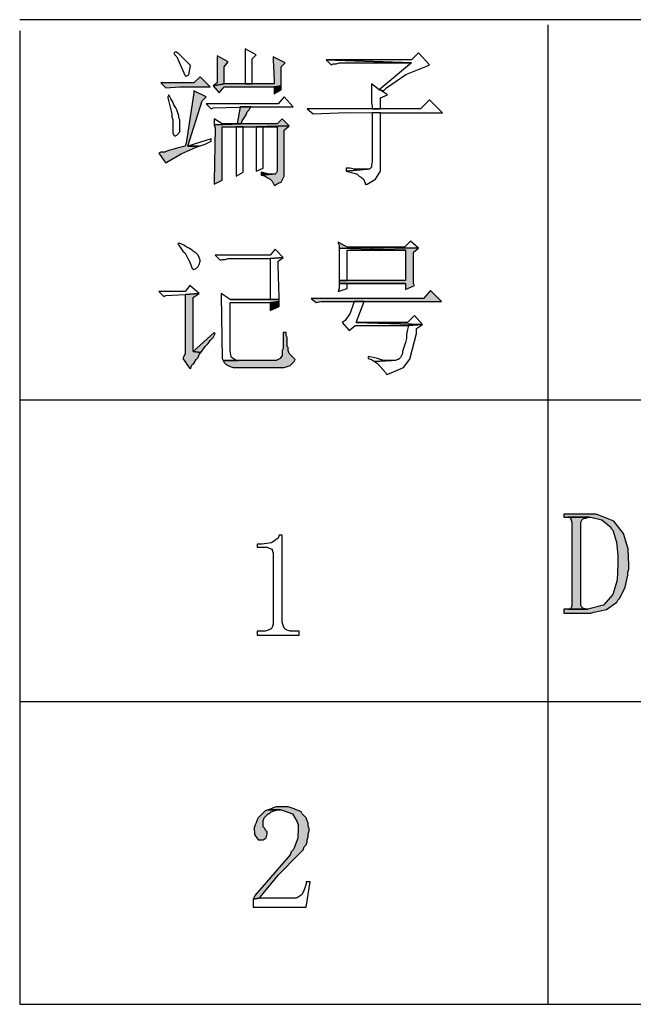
# Model space of a CAD drawing. Header units: millimetres. Extents: x 32146 to 33966, y 9971 to 11065.
# Tile 3 of 54: x 32386 to 32399, y 9980 to 10001. Entities that reach past the tile are written whole.
import ezdxf

# ---------------------------------------------------------------- set-up
doc = ezdxf.new("R2010")
doc.units = ezdxf.units.MM
doc.layers.add('Z_entity', color=7, linetype='Continuous')
doc.layers.add('Z_Mask_solid', color=7, linetype='Continuous')

msp = doc.modelspace()

# ---------------------------------------------------------------- hatches: boundary and pattern name
at = {"layer": 'Z_Mask_solid'}
for points in [[(32390.181, 9999.944), (32390.181, 9999.901), (32390.181, 9999.457), (32390.181, 9999.372), (32390.097, 9999.308), (32390.33, 9999.351), (32390.33, 9999.711), (32390.414, 9999.817)], [(32391.367, 9999.922), (32391.367, 9999.859), (32391.389, 9999.414), (32391.389, 9999.351), (32390.33, 9999.351), (32390.097, 9999.308), (32390.224, 9999.16), (32390.33, 9999.287), (32391.389, 9999.287), (32391.537, 9999.308), (32391.537, 9999.351), (32391.537, 9999.711), (32391.622, 9999.795)], [(32389.821, 9999.499), (32389.694, 9999.372), (32388.995, 9999.372), (32389.101, 9999.266), (32389.398, 9999.287), (32390.033, 9999.287)], [(32391.537, 9999.308), (32391.389, 9999.287), (32391.389, 9999.139), (32391.537, 9999.224), (32391.537, 9999.245)], [(32389.694, 9999.202), (32389.694, 9999.16), (32389.525, 9998.101), (32389.504, 9998.037), (32389.334, 9997.995), (32389.271, 9997.974), (32389.186, 9997.953), (32389.122, 9997.932), (32389.08, 9997.91), (32388.995, 9997.91), (32388.953, 9997.889), (32389.101, 9997.677), (32389.122, 9997.699), (32389.42, 9997.873), (32389.737, 9998.016), (32389.8, 9998.037), (32389.567, 9998.037), (32389.864, 9998.991), (32389.948, 9999.075)], [(32390.901, 9998.863), (32390.668, 9998.863), (32390.605, 9998.503), (32390.287, 9998.503), (32390.69, 9998.503), (32390.711, 9998.567), (32390.796, 9998.694), (32390.817, 9998.758), (32390.859, 9998.8), (32390.88, 9998.842)], [(32391.558, 9998.609), (32391.452, 9998.503), (32390.69, 9998.503), (32390.118, 9998.482), (32390.139, 9998.419), (32390.118, 9997.296), (32390.118, 9997.233), (32390.287, 9997.317), (32390.287, 9998.44), (32391.007, 9998.44), (32391.706, 9998.461)], [(32391.706, 9998.461), (32391.007, 9998.44), (32391.452, 9998.44), (32391.452, 9997.508), (32391.431, 9997.466), (32391.41, 9997.444), (32391.346, 9997.444), (32391.113, 9997.423), (32391.134, 9997.423), (32391.198, 9997.402), (32391.261, 9997.36), (32391.304, 9997.339), (32391.346, 9997.296), (32391.389, 9997.211), (32391.41, 9997.211), (32391.473, 9997.254), (32391.537, 9997.275), (32391.6, 9997.402), (32391.6, 9998.376)], [(32391.113, 9997.487), (32391.113, 9997.423), (32391.346, 9997.444), (32391.283, 9997.444), (32391.198, 9997.466)], [(32392.744, 9996.004), (32392.744, 9995.983), (32392.765, 9995.941), (32392.765, 9995.877), (32394.163, 9995.835), (32394.163, 9995.199), (32392.765, 9995.199), (32392.765, 9995.136), (32394.163, 9995.136), (32394.163, 9995.009), (32394.354, 9995.093), (32394.333, 9995.136), (32394.333, 9995.792), (32394.438, 9995.877), (32392.935, 9995.898)], [(32389.8, 9994.924), (32389.504, 9994.903), (32389.504, 9993.653), (32389.482, 9993.59), (32389.461, 9993.547), (32389.609, 9993.335), (32389.631, 9993.357), (32389.631, 9993.378), (32389.652, 9993.42), (32389.694, 9993.441), (32389.737, 9993.526), (32389.779, 9993.568), (32389.8, 9993.632), (32389.842, 9993.674), (32389.673, 9993.696), (32389.673, 9994.839)], [(32394.693, 9994.988), (32394.544, 9994.818), (32392.172, 9994.818), (32392.278, 9994.733), (32392.384, 9994.755), (32394.926, 9994.755)], [(32391.494, 9994.755), (32391.304, 9994.733), (32391.304, 9994.564), (32391.494, 9994.649), (32391.494, 9994.712)], [(32390.118, 9994.098), (32389.673, 9993.696), (32389.842, 9993.674), (32389.927, 9993.801), (32389.991, 9993.865), (32390.033, 9993.929), (32390.097, 9993.992), (32390.139, 9994.077)], [(32391.643, 9994.098), (32391.579, 9994.098), (32391.579, 9993.759), (32391.558, 9993.717), (32391.558, 9993.611), (32391.516, 9993.547), (32391.431, 9993.505), (32390.308, 9993.505), (32390.33, 9993.463), (32390.372, 9993.42), (32390.457, 9993.378), (32390.52, 9993.357), (32391.6, 9993.357), (32391.664, 9993.378), (32391.727, 9993.399), (32391.812, 9993.484), (32391.833, 9993.526), (32391.706, 9993.653), (32391.685, 9993.717), (32391.685, 9993.78), (32391.664, 9993.801), (32391.664, 9993.992), (32391.643, 9994.034)], [(32398.06, 9990.264), (32397.51, 9990.264), (32397.51, 9990.201), (32398.081, 9990.201), (32398.314, 9990.144), (32398.505, 9989.989), (32398.505, 9989.968), (32398.547, 9989.926), (32398.627, 9989.667), (32398.653, 9989.396), (32398.653, 9989.205), (32398.638, 9988.869), (32398.545, 9988.563), (32398.348, 9988.34), (32398.018, 9988.252), (32397.51, 9988.252), (32397.51, 9988.168), (32398.081, 9988.168), (32398.145, 9988.189), (32398.411, 9988.245), (32398.632, 9988.401), (32398.653, 9988.443), (32398.696, 9988.485), (32398.809, 9988.719), (32398.865, 9988.972), (32398.865, 9989.036), (32398.886, 9989.099), (32398.886, 9989.184), (32398.873, 9989.527), (32398.771, 9989.855), (32398.568, 9990.112), (32398.251, 9990.243), (32398.187, 9990.264), (32398.124, 9990.264)], [(32397.594, 9990.201), (32397.615, 9990.201), (32397.658, 9990.18), (32397.658, 9990.158), (32397.679, 9990.095), (32397.679, 9988.316), (32397.658, 9988.273), (32397.658, 9988.252), (32397.594, 9988.252), (32398.018, 9988.252), (32397.976, 9988.252), (32397.912, 9988.273), (32397.891, 9988.295), (32397.87, 9988.337), (32397.87, 9990.095), (32397.891, 9990.137), (32397.933, 9990.18), (32397.976, 9990.18), (32398.039, 9990.201)], [(32391.537, 9984.08), (32391.431, 9984.08), (32391.367, 9984.059), (32391.325, 9984.037), (32391.261, 9984.016), (32391.537, 9984.016), (32391.6, 9983.995), (32391.777, 9983.931), (32391.876, 9983.762), (32391.897, 9983.699), (32391.897, 9983.635), (32391.888, 9983.414), (32391.812, 9983.211), (32391.791, 9983.169), (32391.749, 9983.127), (32391.727, 9983.063), (32390.986, 9982.216), (32390.944, 9982.131), (32391.071, 9982.152), (32391.092, 9982.174), (32391.483, 9982.643), (32391.918, 9983.084), (32392.003, 9983.169), (32392.024, 9983.233), (32392.066, 9983.275), (32392.087, 9983.339), (32392.087, 9983.381), (32392.109, 9983.444), (32392.109, 9983.508), (32392.13, 9983.572), (32392.13, 9983.614), (32392.109, 9983.677), (32392.109, 9983.741), (32392.087, 9983.783), (32392.066, 9983.847), (32391.982, 9983.932), (32391.96, 9983.974), (32391.918, 9983.995), (32391.855, 9984.016), (32391.812, 9984.037), (32391.749, 9984.059), (32391.685, 9984.08), (32391.622, 9984.08)], [(32391.261, 9984.016), (32391.198, 9983.995), (32391.05, 9983.847), (32391.028, 9983.804), (32391.007, 9983.741), (32390.986, 9983.699), (32390.965, 9983.635), (32390.974, 9983.496), (32391.05, 9983.381), (32391.156, 9983.381), (32391.219, 9983.423), (32391.24, 9983.508), (32391.24, 9983.55), (32391.198, 9983.593), (32391.198, 9983.614), (32391.156, 9983.656), (32391.156, 9983.783), (32391.177, 9983.847), (32391.261, 9983.932), (32391.283, 9983.932), (32391.325, 9983.974), (32391.452, 9984.016), (32391.516, 9984.016)]]:
    msp.add_hatch(color=18, dxfattribs=at).paths.add_polyline_path(points)

# ---------------------------------------------------------------- linework, layer by layer
at = {"layer": 'Z_entity', "color": 7}
for p, q in [((32415.682, 10000.706), (32386.009, 10000.706)), ((32386.009, 10000.473), (32386.009, 9979.907)), ((32397.171, 10000.6), (32397.171, 9979.907)), ((32390.774, 10000.092), (32390.774, 10000.071)), ((32391.007, 9999.965), (32390.774, 10000.092)), ((32390.774, 10000.071), (32390.774, 9999.435)), ((32389.313, 10000.028), (32389.271, 10000.007)), ((32389.271, 10000.007), (32389.292, 9999.965)), ((32389.292, 9999.965), (32389.334, 9999.922)), ((32389.376, 9999.986), (32389.313, 10000.028)), ((32389.334, 9999.922), (32389.432, 9999.694)), ((32389.482, 9999.88), (32389.376, 9999.986)), ((32389.618, 9999.736), (32389.482, 9999.88)), ((32390.181, 9999.944), (32390.181, 9999.901)), ((32390.414, 9999.817), (32390.181, 9999.944)), ((32390.181, 9999.901), (32390.181, 9999.457)), ((32390.923, 9999.88), (32391.007, 9999.965)), ((32390.923, 9999.351), (32390.923, 9999.88)), ((32391.367, 9999.922), (32391.367, 9999.859)), ((32391.622, 9999.795), (32391.367, 9999.922)), ((32391.367, 9999.859), (32391.389, 9999.414)), ((32394.29, 9999.859), (32392.49, 9999.859)), ((32392.49, 9999.859), (32394.29, 9999.795)), ((32392.49, 9999.859), (32392.596, 9999.753)), ((32394.29, 9999.795), (32392.49, 9999.859)), ((32394.438, 10000.007), (32394.29, 9999.859)), ((32394.671, 9999.753), (32394.438, 10000.007)), ((32389.432, 9999.694), (32389.504, 9999.52)), ((32389.588, 9999.541), (32389.618, 9999.736)), ((32390.33, 9999.711), (32390.414, 9999.817)), ((32390.33, 9999.351), (32390.33, 9999.711)), ((32391.537, 9999.711), (32391.622, 9999.795)), ((32391.537, 9999.351), (32391.537, 9999.711)), ((32392.596, 9999.753), (32392.638, 9999.774)), ((32392.638, 9999.774), (32392.702, 9999.774)), ((32392.702, 9999.774), (32392.765, 9999.795)), ((32392.765, 9999.795), (32394.29, 9999.795)), ((32394.29, 9999.795), (32393.612, 9999.224)), ((32394.175, 9999.546), (32394.629, 9999.732)), ((32394.629, 9999.732), (32394.671, 9999.753)), ((32389.504, 9999.52), (32389.546, 9999.52)), ((32389.546, 9999.52), (32389.588, 9999.541)), ((32389.821, 9999.499), (32389.694, 9999.372)), ((32390.033, 9999.287), (32389.821, 9999.499)), ((32390.181, 9999.457), (32390.181, 9999.372)), ((32390.774, 9999.435), (32390.774, 9999.351)), ((32393.761, 9999.266), (32394.175, 9999.546)), ((32389.694, 9999.372), (32388.995, 9999.372)), ((32388.995, 9999.372), (32389.101, 9999.266)), ((32389.101, 9999.266), (32389.398, 9999.287)), ((32389.398, 9999.287), (32390.033, 9999.287)), ((32390.181, 9999.372), (32390.097, 9999.308)), ((32390.097, 9999.308), (32390.33, 9999.351)), ((32390.33, 9999.351), (32390.097, 9999.308)), ((32390.097, 9999.308), (32390.224, 9999.16)), ((32390.224, 9999.16), (32390.33, 9999.287)), ((32391.389, 9999.351), (32390.33, 9999.351)), ((32390.33, 9999.287), (32391.389, 9999.287)), ((32390.774, 9999.351), (32390.923, 9999.351)), ((32391.389, 9999.414), (32391.389, 9999.351)), ((32391.389, 9999.287), (32391.537, 9999.308)), ((32391.537, 9999.308), (32391.389, 9999.287)), ((32391.389, 9999.287), (32391.389, 9999.139)), ((32391.389, 9999.139), (32391.537, 9999.224)), ((32391.537, 9999.308), (32391.537, 9999.351)), ((32391.537, 9999.245), (32391.537, 9999.308)), ((32391.537, 9999.224), (32391.537, 9999.245)), ((32393.443, 9999.351), (32393.443, 9998.948)), ((32393.612, 9999.224), (32393.443, 9999.351)), ((32393.612, 9999.224), (32393.697, 9999.202)), ((32393.697, 9999.202), (32393.612, 9999.224)), ((32393.697, 9999.202), (32393.761, 9999.266)), ((32389.165, 9999.118), (32389.143, 9999.075)), ((32389.143, 9999.075), (32389.143, 9999.054)), ((32389.143, 9999.054), (32389.228, 9998.715)), ((32389.207, 9999.033), (32389.165, 9999.118)), ((32389.249, 9998.969), (32389.207, 9999.033)), ((32389.694, 9999.16), (32389.525, 9998.101)), ((32389.694, 9999.202), (32389.694, 9999.16)), ((32389.948, 9999.075), (32389.694, 9999.202)), ((32389.864, 9998.991), (32389.948, 9999.075)), ((32391.6, 9999.075), (32391.473, 9998.927)), ((32391.791, 9998.863), (32391.6, 9999.075)), ((32393.634, 9999.054), (32393.782, 9999.118)), ((32393.634, 9998.821), (32393.634, 9999.054)), ((32393.782, 9999.118), (32393.655, 9999.202)), ((32393.655, 9999.202), (32393.697, 9999.202)), ((32394.671, 9999.012), (32394.481, 9998.821)), ((32394.947, 9998.736), (32394.671, 9999.012)), ((32389.271, 9998.906), (32389.249, 9998.969)), ((32389.313, 9998.842), (32389.271, 9998.906)), ((32389.334, 9998.8), (32389.313, 9998.842)), ((32389.376, 9998.673), (32389.334, 9998.8)), ((32389.567, 9998.037), (32389.864, 9998.991)), ((32391.473, 9998.927), (32389.948, 9998.927)), ((32389.948, 9998.927), (32390.054, 9998.821)), ((32390.054, 9998.821), (32390.097, 9998.842)), ((32390.097, 9998.842), (32390.901, 9998.863)), ((32390.668, 9998.863), (32390.605, 9998.503)), ((32390.901, 9998.863), (32390.668, 9998.863)), ((32390.817, 9998.758), (32390.859, 9998.8)), ((32390.859, 9998.8), (32390.88, 9998.842)), ((32390.88, 9998.842), (32390.901, 9998.863)), ((32390.901, 9998.863), (32391.791, 9998.863)), ((32394.481, 9998.821), (32392.087, 9998.821)), ((32392.087, 9998.821), (32392.215, 9998.715)), ((32393.443, 9998.948), (32393.464, 9998.885)), ((32393.464, 9998.885), (32393.464, 9998.821)), ((32393.464, 9998.821), (32393.634, 9998.821)), ((32389.228, 9998.715), (32389.228, 9998.652)), ((32389.228, 9998.652), (32389.249, 9998.588)), ((32389.249, 9998.588), (32389.249, 9998.313)), ((32389.376, 9998.63), (32389.376, 9998.673)), ((32389.398, 9998.588), (32389.376, 9998.63)), ((32389.398, 9998.334), (32389.398, 9998.588)), ((32390.118, 9998.609), (32390.118, 9998.482)), ((32390.287, 9998.503), (32390.118, 9998.609)), ((32390.711, 9998.567), (32390.796, 9998.694)), ((32390.796, 9998.694), (32390.817, 9998.758)), ((32391.558, 9998.609), (32391.452, 9998.503)), ((32391.706, 9998.461), (32391.558, 9998.609)), ((32392.215, 9998.715), (32392.921, 9998.746)), ((32392.921, 9998.746), (32393.634, 9998.736)), ((32393.634, 9998.736), (32393.464, 9998.736)), ((32393.464, 9998.736), (32393.464, 9997.72)), ((32393.634, 9998.736), (32394.947, 9998.736)), ((32393.634, 9997.571), (32393.634, 9998.736)), ((32390.69, 9998.503), (32390.118, 9998.482)), ((32390.118, 9998.482), (32390.69, 9998.503)), ((32390.118, 9998.482), (32390.139, 9998.419)), ((32390.139, 9998.419), (32390.118, 9997.296)), ((32390.605, 9998.503), (32390.287, 9998.503)), ((32390.287, 9998.503), (32390.69, 9998.503)), ((32390.69, 9998.503), (32390.287, 9998.503)), ((32390.287, 9997.317), (32390.287, 9998.44)), ((32390.287, 9998.44), (32391.007, 9998.44)), ((32390.732, 9998.44), (32390.584, 9998.44)), ((32390.584, 9998.44), (32390.584, 9997.402)), ((32390.69, 9998.503), (32390.711, 9998.567)), ((32391.452, 9998.503), (32390.69, 9998.503)), ((32390.732, 9997.487), (32390.732, 9998.44)), ((32391.007, 9998.44), (32391.706, 9998.461)), ((32391.706, 9998.461), (32391.007, 9998.44)), ((32391.007, 9998.44), (32391.452, 9998.44)), ((32391.007, 9998.44), (32391.007, 9997.508)), ((32391.452, 9998.44), (32391.007, 9998.44)), ((32391.156, 9997.571), (32391.156, 9998.44)), ((32391.156, 9998.44), (32391.452, 9998.44)), ((32391.452, 9998.44), (32391.452, 9997.508)), ((32391.6, 9998.376), (32391.706, 9998.461)), ((32389.249, 9998.313), (32389.271, 9998.27)), ((32389.271, 9998.27), (32389.292, 9998.249)), ((32389.292, 9998.249), (32389.334, 9998.27)), ((32389.334, 9998.27), (32389.398, 9998.334)), ((32390.054, 9998.186), (32389.567, 9998.037)), ((32390.054, 9998.143), (32390.054, 9998.186)), ((32391.6, 9997.402), (32391.6, 9998.376)), ((32389.271, 9997.974), (32389.186, 9997.953)), ((32389.334, 9997.995), (32389.271, 9997.974)), ((32389.504, 9998.037), (32389.334, 9997.995)), ((32389.42, 9997.873), (32389.737, 9998.016)), ((32389.525, 9998.101), (32389.504, 9998.037)), ((32389.8, 9998.037), (32389.567, 9998.037)), ((32389.567, 9998.037), (32389.8, 9998.037)), ((32389.737, 9998.016), (32389.8, 9998.037)), ((32389.8, 9998.037), (32389.927, 9998.08)), ((32389.927, 9998.08), (32390.012, 9998.122)), ((32390.012, 9998.122), (32390.054, 9998.143)), ((32388.995, 9997.91), (32388.953, 9997.889)), ((32388.953, 9997.889), (32389.101, 9997.677)), ((32389.08, 9997.91), (32388.995, 9997.91)), ((32389.122, 9997.932), (32389.08, 9997.91)), ((32389.186, 9997.953), (32389.122, 9997.932)), ((32389.122, 9997.699), (32389.42, 9997.873)), ((32389.101, 9997.677), (32389.122, 9997.699)), ((32391.007, 9997.508), (32391.156, 9997.571)), ((32392.914, 9997.571), (32392.914, 9997.508)), ((32392.998, 9997.571), (32392.914, 9997.571)), ((32393.358, 9997.55), (32392.914, 9997.508)), ((32392.914, 9997.508), (32393.358, 9997.55)), ((32393.083, 9997.55), (32392.998, 9997.571)), ((32393.358, 9997.55), (32393.083, 9997.55)), ((32393.401, 9997.55), (32393.358, 9997.55)), ((32393.443, 9997.593), (32393.401, 9997.55)), ((32393.464, 9997.72), (32393.443, 9997.635)), ((32393.443, 9997.635), (32393.443, 9997.593)), ((32393.634, 9997.508), (32393.634, 9997.571)), ((32390.584, 9997.402), (32390.732, 9997.487)), ((32391.113, 9997.487), (32391.113, 9997.423)), ((32391.198, 9997.466), (32391.113, 9997.487)), ((32391.346, 9997.444), (32391.113, 9997.423)), ((32391.113, 9997.423), (32391.346, 9997.444)), ((32391.113, 9997.423), (32391.134, 9997.423)), ((32391.134, 9997.423), (32391.198, 9997.402)), ((32391.283, 9997.444), (32391.198, 9997.466)), ((32391.198, 9997.402), (32391.261, 9997.36)), ((32391.261, 9997.36), (32391.304, 9997.339)), ((32391.346, 9997.444), (32391.283, 9997.444)), ((32391.41, 9997.444), (32391.346, 9997.444)), ((32391.431, 9997.466), (32391.41, 9997.444)), ((32391.452, 9997.508), (32391.431, 9997.466)), ((32391.537, 9997.275), (32391.6, 9997.402)), ((32392.914, 9997.508), (32393.083, 9997.466)), ((32393.083, 9997.466), (32393.146, 9997.444)), ((32393.146, 9997.444), (32393.189, 9997.402)), ((32393.189, 9997.402), (32393.231, 9997.381)), ((32393.231, 9997.381), (32393.274, 9997.339)), ((32393.529, 9997.336), (32393.634, 9997.508)), ((32390.118, 9997.233), (32390.287, 9997.317)), ((32390.118, 9997.296), (32390.118, 9997.233)), ((32391.304, 9997.339), (32391.346, 9997.296)), ((32391.346, 9997.296), (32391.389, 9997.211)), ((32391.389, 9997.211), (32391.41, 9997.211)), ((32391.41, 9997.211), (32391.473, 9997.254)), ((32391.473, 9997.254), (32391.537, 9997.275)), ((32393.274, 9997.339), (32393.316, 9997.254)), ((32393.316, 9997.254), (32393.316, 9997.233)), ((32393.316, 9997.233), (32393.358, 9997.233)), ((32393.358, 9997.233), (32393.529, 9997.336)), ((32389.376, 9995.983), (32389.355, 9995.962)), ((32389.355, 9995.962), (32389.376, 9995.941)), ((32389.44, 9995.962), (32389.376, 9995.983)), ((32389.376, 9995.941), (32389.461, 9995.814)), ((32389.482, 9995.941), (32389.44, 9995.962)), ((32389.546, 9995.898), (32389.482, 9995.941)), ((32389.588, 9995.877), (32389.546, 9995.898)), ((32392.744, 9996.004), (32392.744, 9995.983)), ((32392.935, 9995.898), (32392.744, 9996.004)), ((32392.744, 9995.983), (32392.765, 9995.941)), ((32392.765, 9995.941), (32392.765, 9995.877)), ((32394.142, 9995.898), (32392.935, 9995.898)), ((32392.935, 9995.898), (32394.438, 9995.877)), ((32394.438, 9995.877), (32392.935, 9995.898)), ((32394.269, 9996.025), (32394.142, 9995.898)), ((32394.438, 9995.877), (32394.269, 9996.025)), ((32389.461, 9995.814), (32389.504, 9995.771)), ((32389.504, 9995.771), (32389.525, 9995.729)), ((32389.525, 9995.729), (32389.567, 9995.665)), ((32389.652, 9995.835), (32389.588, 9995.877)), ((32389.673, 9995.814), (32389.652, 9995.835)), ((32389.737, 9995.771), (32389.673, 9995.814)), ((32389.779, 9995.729), (32389.737, 9995.771)), ((32389.8, 9995.686), (32389.779, 9995.729)), ((32389.821, 9995.623), (32389.8, 9995.686)), ((32391.304, 9995.729), (32390.139, 9995.729)), ((32390.139, 9995.729), (32390.245, 9995.623)), ((32391.41, 9995.856), (32391.304, 9995.729)), ((32391.304, 9995.665), (32391.579, 9995.686)), ((32391.579, 9995.686), (32391.304, 9995.665)), ((32391.579, 9995.686), (32391.41, 9995.856)), ((32391.473, 9995.602), (32391.579, 9995.686)), ((32392.765, 9995.877), (32394.163, 9995.835)), ((32392.765, 9995.877), (32392.765, 9995.814)), ((32394.163, 9995.835), (32392.765, 9995.877)), ((32392.765, 9995.814), (32392.765, 9995.263)), ((32392.935, 9995.199), (32392.935, 9995.835)), ((32392.935, 9995.835), (32394.163, 9995.835)), ((32394.163, 9995.835), (32394.163, 9995.199)), ((32394.333, 9995.792), (32394.438, 9995.877)), ((32394.333, 9995.136), (32394.333, 9995.792)), ((32389.567, 9995.665), (32389.609, 9995.581)), ((32389.609, 9995.581), (32389.652, 9995.453)), ((32389.737, 9995.453), (32389.779, 9995.496)), ((32389.779, 9995.496), (32389.8, 9995.538)), ((32389.8, 9995.538), (32389.821, 9995.602)), ((32389.821, 9995.602), (32389.821, 9995.623)), ((32390.245, 9995.623), (32390.287, 9995.644)), ((32390.287, 9995.644), (32390.351, 9995.644)), ((32390.351, 9995.644), (32390.414, 9995.665)), ((32390.414, 9995.665), (32391.304, 9995.665)), ((32391.304, 9995.665), (32391.304, 9994.797)), ((32391.473, 9995.517), (32391.473, 9995.602)), ((32391.494, 9994.839), (32391.473, 9995.517)), ((32389.652, 9995.453), (32389.694, 9995.432)), ((32389.694, 9995.432), (32389.737, 9995.453)), ((32392.765, 9995.263), (32392.765, 9995.199)), ((32389.609, 9995.093), (32389.504, 9994.966)), ((32389.8, 9994.924), (32389.609, 9995.093)), ((32394.163, 9995.199), (32392.765, 9995.199)), ((32392.765, 9995.199), (32392.765, 9995.136)), ((32392.765, 9995.199), (32392.935, 9995.199)), ((32392.765, 9995.136), (32394.163, 9995.136)), ((32392.765, 9995.136), (32392.765, 9995.03)), ((32394.163, 9995.136), (32392.765, 9995.136)), ((32392.935, 9995.03), (32392.935, 9995.136)), ((32392.935, 9995.136), (32394.163, 9995.136)), ((32394.163, 9995.136), (32394.163, 9995.009)), ((32394.163, 9995.009), (32394.354, 9995.093)), ((32394.354, 9995.093), (32394.333, 9995.136)), ((32389.504, 9994.966), (32388.953, 9994.966)), ((32388.953, 9994.966), (32389.059, 9994.86)), ((32389.059, 9994.86), (32389.101, 9994.882)), ((32389.101, 9994.882), (32389.504, 9994.903)), ((32389.504, 9994.903), (32389.8, 9994.924)), ((32389.8, 9994.924), (32389.504, 9994.903)), ((32389.504, 9994.903), (32389.504, 9993.653)), ((32389.673, 9994.839), (32389.8, 9994.924)), ((32390.266, 9994.924), (32390.266, 9994.882)), ((32390.457, 9994.797), (32390.266, 9994.924)), ((32390.266, 9994.882), (32390.287, 9993.547)), ((32392.765, 9995.03), (32392.744, 9994.966)), ((32392.744, 9994.966), (32392.935, 9995.03)), ((32394.693, 9994.988), (32394.544, 9994.818)), ((32394.926, 9994.755), (32394.693, 9994.988)), ((32389.673, 9993.696), (32389.673, 9994.839)), ((32391.304, 9994.797), (32390.457, 9994.797)), ((32390.457, 9994.797), (32391.494, 9994.797)), ((32391.494, 9994.797), (32390.457, 9994.797)), ((32390.457, 9993.717), (32390.457, 9994.733)), ((32390.457, 9994.733), (32391.304, 9994.733)), ((32391.304, 9994.733), (32391.494, 9994.755)), ((32391.494, 9994.755), (32391.304, 9994.733)), ((32391.304, 9994.733), (32391.304, 9994.564)), ((32391.304, 9994.564), (32391.494, 9994.649)), ((32391.494, 9994.797), (32391.494, 9994.839)), ((32391.494, 9994.755), (32391.494, 9994.797)), ((32391.494, 9994.712), (32391.494, 9994.755)), ((32391.494, 9994.649), (32391.494, 9994.712)), ((32394.544, 9994.818), (32392.172, 9994.818)), ((32392.172, 9994.818), (32392.278, 9994.733)), ((32392.278, 9994.733), (32392.384, 9994.755)), ((32392.384, 9994.755), (32394.926, 9994.755)), ((32393.062, 9994.691), (32392.996, 9994.508)), ((32393.083, 9994.755), (32393.062, 9994.691)), ((32393.295, 9994.755), (32393.083, 9994.755)), ((32393.125, 9994.31), (32393.295, 9994.755)), ((32392.996, 9994.508), (32392.892, 9994.352)), ((32394.354, 9994.458), (32394.205, 9994.31)), ((32394.523, 9994.267), (32394.354, 9994.458)), ((32392.892, 9994.352), (32392.829, 9994.31)), ((32392.829, 9994.31), (32392.977, 9994.14)), ((32392.977, 9994.14), (32393.104, 9994.246)), ((32393.104, 9994.246), (32394.227, 9994.246)), ((32394.523, 9994.267), (32393.125, 9994.31)), ((32394.205, 9994.31), (32393.125, 9994.31)), ((32393.125, 9994.31), (32394.523, 9994.267)), ((32394.227, 9994.246), (32394.205, 9994.162)), ((32394.227, 9994.246), (32394.523, 9994.267)), ((32394.523, 9994.267), (32394.227, 9994.246)), ((32394.396, 9994.183), (32394.523, 9994.267)), ((32390.118, 9994.098), (32389.673, 9993.696)), ((32390.097, 9993.992), (32390.139, 9994.077)), ((32390.139, 9994.077), (32390.118, 9994.098)), ((32391.643, 9994.098), (32391.579, 9994.098)), ((32391.579, 9994.098), (32391.579, 9993.759)), ((32391.643, 9994.034), (32391.643, 9994.098)), ((32391.664, 9993.992), (32391.643, 9994.034)), ((32394.205, 9994.162), (32394.184, 9994.056)), ((32394.184, 9994.056), (32394.184, 9993.971)), ((32394.259, 9993.537), (32394.396, 9994.077)), ((32394.396, 9994.077), (32394.396, 9994.183)), ((32389.927, 9993.801), (32389.991, 9993.865)), ((32389.991, 9993.865), (32390.033, 9993.929)), ((32390.033, 9993.929), (32390.097, 9993.992)), ((32391.664, 9993.801), (32391.664, 9993.992)), ((32394.163, 9993.886), (32394.1, 9993.696)), ((32394.184, 9993.971), (32394.163, 9993.886)), ((32389.504, 9993.653), (32389.482, 9993.59)), ((32389.842, 9993.674), (32389.673, 9993.696)), ((32389.673, 9993.696), (32389.842, 9993.674)), ((32389.779, 9993.568), (32389.8, 9993.632)), ((32389.8, 9993.632), (32389.842, 9993.674)), ((32389.842, 9993.674), (32389.927, 9993.801)), ((32390.479, 9993.58), (32390.457, 9993.717)), ((32391.558, 9993.611), (32391.516, 9993.547)), ((32391.579, 9993.759), (32391.558, 9993.717)), ((32391.558, 9993.717), (32391.558, 9993.611)), ((32391.685, 9993.78), (32391.664, 9993.801)), ((32391.685, 9993.717), (32391.685, 9993.78)), ((32391.706, 9993.653), (32391.685, 9993.717)), ((32391.833, 9993.526), (32391.706, 9993.653)), ((32394.1, 9993.653), (32394.057, 9993.568)), ((32394.1, 9993.696), (32394.1, 9993.653)), ((32389.482, 9993.59), (32389.461, 9993.547)), ((32389.461, 9993.547), (32389.609, 9993.335)), ((32389.631, 9993.378), (32389.652, 9993.42)), ((32389.652, 9993.42), (32389.694, 9993.441)), ((32389.694, 9993.441), (32389.737, 9993.526)), ((32389.737, 9993.526), (32389.779, 9993.568)), ((32390.287, 9993.547), (32390.308, 9993.505)), ((32390.308, 9993.505), (32390.626, 9993.505)), ((32391.431, 9993.505), (32390.308, 9993.505)), ((32390.308, 9993.505), (32390.33, 9993.463)), ((32390.33, 9993.463), (32390.372, 9993.42)), ((32390.372, 9993.42), (32390.457, 9993.378)), ((32390.584, 9993.505), (32390.479, 9993.58)), ((32390.626, 9993.505), (32390.584, 9993.505)), ((32391.516, 9993.547), (32391.431, 9993.505)), ((32391.664, 9993.378), (32391.727, 9993.399)), ((32391.727, 9993.399), (32391.812, 9993.484)), ((32391.812, 9993.484), (32391.833, 9993.526)), ((32393.379, 9993.59), (32393.379, 9993.547)), ((32393.485, 9993.568), (32393.379, 9993.59)), ((32393.379, 9993.547), (32393.443, 9993.526)), ((32393.443, 9993.526), (32393.507, 9993.484)), ((32393.57, 9993.547), (32393.485, 9993.568)), ((32393.867, 9993.505), (32393.507, 9993.484)), ((32393.507, 9993.484), (32393.867, 9993.505)), ((32393.507, 9993.484), (32393.57, 9993.441)), ((32393.697, 9993.505), (32393.57, 9993.547)), ((32393.57, 9993.441), (32393.74, 9993.251)), ((32393.867, 9993.505), (32393.697, 9993.505)), ((32393.951, 9993.505), (32393.867, 9993.505)), ((32393.994, 9993.526), (32393.951, 9993.505)), ((32394.015, 9993.526), (32393.994, 9993.526)), ((32394.057, 9993.568), (32394.015, 9993.526)), ((32394.121, 9993.36), (32394.259, 9993.537)), ((32389.609, 9993.335), (32389.631, 9993.357)), ((32389.631, 9993.357), (32389.631, 9993.378)), ((32390.457, 9993.378), (32390.52, 9993.357)), ((32390.52, 9993.357), (32391.6, 9993.357)), ((32391.6, 9993.357), (32391.664, 9993.378)), ((32393.74, 9993.251), (32393.761, 9993.208)), ((32393.761, 9993.208), (32393.824, 9993.23)), ((32393.824, 9993.23), (32394.121, 9993.36)), ((32386.009, 9992.679), (32415.682, 9992.679)), ((32398.06, 9990.264), (32397.51, 9990.264)), ((32397.51, 9990.264), (32397.51, 9990.201)), ((32397.51, 9990.201), (32398.081, 9990.201)), ((32397.594, 9990.201), (32397.615, 9990.201)), ((32398.039, 9990.201), (32397.594, 9990.201)), ((32397.615, 9990.201), (32397.658, 9990.18)), ((32397.658, 9990.18), (32397.658, 9990.158)), ((32397.658, 9990.158), (32397.679, 9990.095)), ((32397.679, 9990.095), (32397.679, 9988.316)), ((32397.87, 9990.095), (32397.891, 9990.137)), ((32397.87, 9988.337), (32397.87, 9990.095)), ((32397.891, 9990.137), (32397.933, 9990.18)), ((32397.933, 9990.18), (32397.976, 9990.18)), ((32397.976, 9990.18), (32398.039, 9990.201)), ((32398.124, 9990.264), (32398.06, 9990.264)), ((32398.081, 9990.201), (32398.314, 9990.144)), ((32398.187, 9990.264), (32398.124, 9990.264)), ((32398.251, 9990.243), (32398.187, 9990.264)), ((32398.568, 9990.112), (32398.251, 9990.243)), ((32398.314, 9990.144), (32398.505, 9989.989)), ((32398.771, 9989.855), (32398.568, 9990.112)), ((32398.505, 9989.989), (32398.505, 9989.968)), ((32398.505, 9989.968), (32398.547, 9989.926)), ((32398.547, 9989.926), (32398.627, 9989.667)), ((32398.873, 9989.527), (32398.771, 9989.855)), ((32391.329, 9989.654), (32391.134, 9989.629)), ((32391.473, 9989.756), (32391.329, 9989.654)), ((32391.494, 9989.82), (32391.473, 9989.756)), ((32391.558, 9989.82), (32391.494, 9989.82)), ((32391.558, 9987.977), (32391.558, 9989.82)), ((32398.627, 9989.667), (32398.653, 9989.396)), ((32391.134, 9989.629), (32391.028, 9989.629)), ((32391.028, 9989.629), (32391.028, 9989.565)), ((32391.028, 9989.565), (32391.24, 9989.565)), ((32391.24, 9989.565), (32391.283, 9989.544)), ((32391.283, 9989.544), (32391.346, 9989.523)), ((32391.346, 9989.523), (32391.346, 9989.502)), ((32391.346, 9989.502), (32391.367, 9989.438)), ((32391.367, 9989.438), (32391.367, 9987.935)), ((32398.886, 9989.184), (32398.873, 9989.527)), ((32398.653, 9989.396), (32398.653, 9989.205)), ((32398.653, 9989.205), (32398.638, 9988.869)), ((32398.865, 9989.036), (32398.886, 9989.099)), ((32398.865, 9988.972), (32398.865, 9989.036)), ((32398.886, 9989.099), (32398.886, 9989.184)), ((32398.638, 9988.869), (32398.545, 9988.563)), ((32398.809, 9988.719), (32398.865, 9988.972)), ((32398.696, 9988.485), (32398.809, 9988.719)), ((32398.545, 9988.563), (32398.348, 9988.34)), ((32398.411, 9988.245), (32398.632, 9988.401)), ((32398.632, 9988.401), (32398.653, 9988.443)), ((32398.653, 9988.443), (32398.696, 9988.485)), ((32398.018, 9988.252), (32397.51, 9988.252)), ((32397.51, 9988.252), (32397.51, 9988.168)), ((32397.658, 9988.252), (32397.594, 9988.252)), ((32397.594, 9988.252), (32398.018, 9988.252)), ((32397.679, 9988.316), (32397.658, 9988.273)), ((32397.658, 9988.273), (32397.658, 9988.252)), ((32397.891, 9988.295), (32397.87, 9988.337)), ((32397.912, 9988.273), (32397.891, 9988.295)), ((32397.976, 9988.252), (32397.912, 9988.273)), ((32398.018, 9988.252), (32397.976, 9988.252)), ((32398.348, 9988.34), (32398.018, 9988.252)), ((32398.081, 9988.168), (32398.145, 9988.189)), ((32398.145, 9988.189), (32398.411, 9988.245)), ((32397.51, 9988.168), (32398.081, 9988.168)), ((32391.198, 9987.786), (32391.028, 9987.786)), ((32391.028, 9987.786), (32391.028, 9987.702)), ((32391.261, 9987.808), (32391.198, 9987.786)), ((32391.304, 9987.829), (32391.261, 9987.808)), ((32391.325, 9987.829), (32391.304, 9987.829)), ((32391.346, 9987.871), (32391.325, 9987.829)), ((32391.367, 9987.935), (32391.346, 9987.871)), ((32391.6, 9987.85), (32391.558, 9987.977)), ((32391.622, 9987.829), (32391.6, 9987.85)), ((32391.664, 9987.808), (32391.622, 9987.829)), ((32391.727, 9987.786), (32391.664, 9987.808)), ((32391.918, 9987.786), (32391.727, 9987.786)), ((32391.918, 9987.702), (32391.918, 9987.786)), ((32391.028, 9987.702), (32391.918, 9987.702)), ((32386.009, 9986.304), (32415.682, 9986.304)), ((32391.325, 9984.037), (32391.261, 9984.016)), ((32391.367, 9984.059), (32391.325, 9984.037)), ((32391.431, 9984.08), (32391.367, 9984.059)), ((32391.537, 9984.08), (32391.431, 9984.08)), ((32391.622, 9984.08), (32391.537, 9984.08)), ((32391.685, 9984.08), (32391.622, 9984.08)), ((32391.749, 9984.059), (32391.685, 9984.08)), ((32391.812, 9984.037), (32391.749, 9984.059)), ((32391.855, 9984.016), (32391.812, 9984.037)), ((32391.05, 9983.847), (32391.028, 9983.804)), ((32391.198, 9983.995), (32391.05, 9983.847)), ((32391.156, 9983.783), (32391.177, 9983.847)), ((32391.177, 9983.847), (32391.261, 9983.932)), ((32391.261, 9984.016), (32391.198, 9983.995)), ((32391.261, 9984.016), (32391.537, 9984.016)), ((32391.516, 9984.016), (32391.261, 9984.016)), ((32391.261, 9983.932), (32391.283, 9983.932)), ((32391.283, 9983.932), (32391.325, 9983.974)), ((32391.325, 9983.974), (32391.452, 9984.016)), ((32391.452, 9984.016), (32391.516, 9984.016)), ((32391.537, 9984.016), (32391.6, 9983.995)), ((32391.6, 9983.995), (32391.777, 9983.931)), ((32391.777, 9983.931), (32391.876, 9983.762)), ((32391.918, 9983.995), (32391.855, 9984.016)), ((32391.96, 9983.974), (32391.918, 9983.995)), ((32391.982, 9983.932), (32391.96, 9983.974)), ((32392.066, 9983.847), (32391.982, 9983.932)), ((32392.087, 9983.783), (32392.066, 9983.847)), ((32390.986, 9983.699), (32390.965, 9983.635)), ((32390.965, 9983.635), (32390.974, 9983.496)), ((32391.007, 9983.741), (32390.986, 9983.699)), ((32391.028, 9983.804), (32391.007, 9983.741)), ((32391.156, 9983.656), (32391.156, 9983.783)), ((32391.198, 9983.614), (32391.156, 9983.656)), ((32391.198, 9983.593), (32391.198, 9983.614)), ((32391.876, 9983.762), (32391.897, 9983.699)), ((32391.897, 9983.635), (32391.888, 9983.414)), ((32391.897, 9983.699), (32391.897, 9983.635)), ((32392.109, 9983.741), (32392.087, 9983.783)), ((32392.109, 9983.677), (32392.109, 9983.741)), ((32392.13, 9983.614), (32392.109, 9983.677)), ((32392.13, 9983.572), (32392.13, 9983.614)), ((32390.974, 9983.496), (32391.05, 9983.381)), ((32391.156, 9983.381), (32391.219, 9983.423)), ((32391.24, 9983.55), (32391.198, 9983.593)), ((32391.219, 9983.423), (32391.24, 9983.508)), ((32391.24, 9983.508), (32391.24, 9983.55)), ((32391.888, 9983.414), (32391.812, 9983.211)), ((32392.087, 9983.381), (32392.109, 9983.444)), ((32392.109, 9983.508), (32392.13, 9983.572)), ((32392.109, 9983.444), (32392.109, 9983.508)), ((32391.05, 9983.381), (32391.156, 9983.381)), ((32391.812, 9983.211), (32391.791, 9983.169)), ((32392.003, 9983.169), (32392.024, 9983.233)), ((32392.024, 9983.233), (32392.066, 9983.275)), ((32392.066, 9983.275), (32392.087, 9983.339)), ((32392.087, 9983.339), (32392.087, 9983.381)), ((32391.727, 9983.063), (32390.986, 9982.216)), ((32391.483, 9982.643), (32391.918, 9983.084)), ((32391.749, 9983.127), (32391.727, 9983.063)), ((32391.791, 9983.169), (32391.749, 9983.127)), ((32391.918, 9983.084), (32392.003, 9983.169)), ((32391.092, 9982.174), (32391.483, 9982.643)), ((32392.066, 9982.449), (32392.024, 9982.322)), ((32392.151, 9982.491), (32392.066, 9982.491)), ((32392.066, 9982.491), (32392.066, 9982.449)), ((32392.066, 9981.962), (32392.151, 9982.491)), ((32390.986, 9982.216), (32390.944, 9982.131)), ((32391.071, 9982.152), (32391.092, 9982.174)), ((32391.897, 9982.174), (32391.855, 9982.152)), ((32391.96, 9982.216), (32391.897, 9982.174)), ((32391.982, 9982.237), (32391.96, 9982.216)), ((32392.024, 9982.322), (32391.982, 9982.237)), ((32390.944, 9982.131), (32391.071, 9982.152)), ((32391.071, 9982.152), (32390.944, 9982.131)), ((32390.944, 9982.131), (32390.944, 9981.962)), ((32390.944, 9981.962), (32392.066, 9981.962)), ((32391.855, 9982.152), (32391.071, 9982.152)), ((32386.009, 9979.907), (32415.682, 9979.907))]:
    msp.add_line(p, q, dxfattribs=at)

doc.saveas('drawing.dxf')
